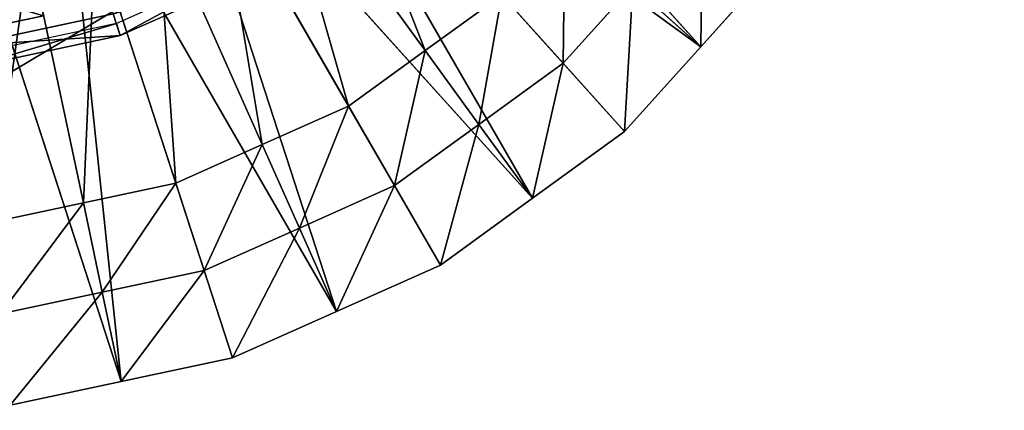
# Model space of a CAD drawing. Extents: x 0 to 31, y 0 to 21.2.
# Tile 237 of 256: x 15.9 to 19, y 8.8 to 10. Entities that reach past the tile are written whole.
import ezdxf

# ---------------------------------------------------------------- set-up
doc = ezdxf.new("R2010")
doc.units = 0
doc.header["$MEASUREMENT"] = 0
doc.layers.get('0').update_dxf_attribs({"color": 13, "linetype": 'CONTINUOUS'})
for name, color, linetype in [('CAST_IRON', 250, 'CONTINUOUS'), ('GALVANIZED_METAL', 252, 'CONTINUOUS'), ('STAINLESS_STEEL', 252, 'CONTINUOUS')]:
    doc.layers.add(name, color=color, linetype=linetype)

# ---------------------------------------------------------------- blocks, each defined once
blk = doc.blocks.new('NGM5058UC_TRADECAD_DXF')
at = {"layer": 'CAST_IRON', "color": 0}
for p, q in [((1.1296, -0.39955, 0.63795), (0.6865, -0.59685, 0.63795)), ((0.6986, -0.63395, 0.63795), (1.1491, -0.43335, 0.63795)), ((0.6986, -0.63395, 0.63795), (1.1491, -0.43335, 0.63795)), ((0.6766, -0.56625, 0.77265), (0.2087, -0.66575, 0.77265)), ((0.6766, -0.56625, 0.77265), (0.2087, -0.66575, 0.77265)), ((0.6986, -0.63395, 0.63795), (0.6766, -0.56625, 0.77265)), ((0.6986, -0.63395, 0.63795), (0.6766, -0.56625, 0.77265)), ((0.6865, -0.59685, 0.63795), (0.2121, -0.69765, 0.63795)), ((0.6865, -0.59685, 0.63795), (0.6986, -0.63395, 0.63795)), ((0.6865, -0.59685, 0.63795), (0.6986, -0.63395, 0.63795)), ((0.2162, -0.73645, 0.63795), (0.6986, -0.63395, 0.63795)), ((0.2162, -0.73645, 0.63795), (0.6986, -0.63395, 0.63795))]:
    blk.add_line(p, q, dxfattribs=at)
at = {"layer": 'STAINLESS_STEEL', "color": 0}
for p, q in [((1.3732, 0.59205, -0.35665), (2.5089, -0.66935, -0.33645)), ((1.3732, 0.59205, -0.35665), (2.5089, -0.66935, -0.33645)), ((2.2715, -0.93305, -0.33645), (1.1357, 0.32835, -0.35665)), ((1.1357, 0.32835, -0.35665), (1.9844, -1.14155, -0.33645)), ((1.1357, 0.32835, -0.35665), (1.9844, -1.14155, -0.33645)), ((2.5089, -0.66935, -0.33645), (1.1357, 0.32835, -0.35665)), ((2.2715, -0.93305, -0.33645), (1.1357, 0.32835, -0.35665)), ((2.5089, -0.66935, -0.33645), (1.1357, 0.32835, -0.35665)), ((1.6973, -1.35015, -0.33645), (0.8487, 0.11975, -0.35665)), ((0.8487, 0.11975, -0.35665), (1.3732, -1.49445, -0.33645)), ((0.8487, 0.11975, -0.35665), (1.3732, -1.49445, -0.33645)), ((1.9844, -1.14155, -0.33645), (0.8487, 0.11975, -0.35665)), ((1.6973, -1.35015, -0.33645), (0.8487, 0.11975, -0.35665)), ((1.9844, -1.14155, -0.33645), (0.8487, 0.11975, -0.35665)), ((1.049, -1.63885, -0.33645), (0.5245, -0.02455, -0.35665)), ((0.5245, -0.02455, -0.35665), (0.7019, -1.71255, -0.33645)), ((0.5245, -0.02455, -0.35665), (0.7019, -1.71255, -0.33645)), ((1.3732, -1.49445, -0.33645), (0.5245, -0.02455, -0.35665)), ((1.049, -1.63885, -0.33645), (0.5245, -0.02455, -0.35665)), ((1.3732, -1.49445, -0.33645), (0.5245, -0.02455, -0.35665)), ((1.6495, -0.68075, -0.04385), (1.1737, -0.02585, -0.04385)), ((1.6495, -0.68075, -0.04385), (1.1737, -0.02585, -0.04385)), ((0.7019, -1.71255, -0.33645), (0.1774, -0.09835, -0.35665)), ((0.7019, -1.71255, -0.33645), (0.1774, -0.09835, -0.35665)), ((1.4109, -0.85405, -0.04385), (1.0039, -0.14915, -0.04385)), ((1.4109, -0.85405, -0.04385), (1.0039, -0.14915, -0.04385)), ((1.1415, -0.97405, -0.04385), (0.8122, -0.23455, -0.04385)), ((1.1415, -0.97405, -0.04385), (0.8122, -0.23455, -0.04385)), ((0.872, -1.09405, -0.04385), (0.6205, -0.31995, -0.04385)), ((0.872, -1.09405, -0.04385), (0.6205, -0.31995, -0.04385)), ((0.5835, -1.15535, -0.04385), (0.4152, -0.36355, -0.04385)), ((0.5835, -1.15535, -0.04385), (0.4152, -0.36355, -0.04385)), ((2.7463, -0.40565, -0.33645), (2.5089, -0.66935, -0.33645)), ((2.7463, -0.40565, -0.33645), (2.5089, -0.66935, -0.33645)), ((2.2972, -0.47875, -0.19015), (2.0798, -0.72015, -0.19015)), ((2.2972, -0.47875, -0.19015), (2.0798, -0.72015, -0.19015)), ((2.5089, -0.66935, -0.33645), (2.2972, -0.47875, -0.19015)), ((2.5089, -0.66935, -0.33645), (2.2972, -0.47875, -0.19015)), ((1.6495, -0.68075, -0.04385), (1.8882, -0.50735, -0.04385)), ((1.6495, -0.68075, -0.04385), (1.8882, -0.50735, -0.04385)), ((2.0798, -0.72015, -0.19015), (1.8882, -0.50735, -0.04385)), ((2.0798, -0.72015, -0.19015), (1.8882, -0.50735, -0.04385)), ((0.4596, -0.57255, 0.07305), (0.2323, -0.62085, 0.07305)), ((0.4596, -0.57255, 0.07305), (0.2323, -0.62085, 0.07305)), ((2.5089, -0.66935, -0.33645), (2.2715, -0.93305, -0.33645)), ((2.5089, -0.66935, -0.33645), (2.2715, -0.93305, -0.33645)), ((1.4109, -0.85405, -0.04385), (1.6495, -0.68075, -0.04385)), ((1.4109, -0.85405, -0.04385), (1.6495, -0.68075, -0.04385)), ((1.817, -0.91115, -0.19015), (1.6495, -0.68075, -0.04385)), ((1.817, -0.91115, -0.19015), (1.6495, -0.68075, -0.04385)), ((2.0798, -0.72015, -0.19015), (1.817, -0.91115, -0.19015)), ((2.0798, -0.72015, -0.19015), (1.817, -0.91115, -0.19015)), ((2.2715, -0.93305, -0.33645), (2.0798, -0.72015, -0.19015)), ((2.2715, -0.93305, -0.33645), (2.0798, -0.72015, -0.19015)), ((1.1415, -0.97405, -0.04385), (1.4109, -0.85405, -0.04385)), ((1.1415, -0.97405, -0.04385), (1.4109, -0.85405, -0.04385)), ((1.5541, -1.10215, -0.19015), (1.4109, -0.85405, -0.04385)), ((1.5541, -1.10215, -0.19015), (1.4109, -0.85405, -0.04385)), ((1.817, -0.91115, -0.19015), (1.5541, -1.10215, -0.19015)), ((1.817, -0.91115, -0.19015), (1.5541, -1.10215, -0.19015)), ((1.9844, -1.14155, -0.33645), (1.817, -0.91115, -0.19015)), ((1.9844, -1.14155, -0.33645), (1.817, -0.91115, -0.19015)), ((2.2715, -0.93305, -0.33645), (1.9844, -1.14155, -0.33645)), ((2.2715, -0.93305, -0.33645), (1.9844, -1.14155, -0.33645)), ((0.872, -1.09405, -0.04385), (1.1415, -0.97405, -0.04385)), ((0.872, -1.09405, -0.04385), (1.1415, -0.97405, -0.04385)), ((1.2573, -1.23425, -0.19015), (1.1415, -0.97405, -0.04385)), ((1.2573, -1.23425, -0.19015), (1.1415, -0.97405, -0.04385)), ((0.5835, -1.15535, -0.04385), (0.872, -1.09405, -0.04385)), ((0.5835, -1.15535, -0.04385), (0.872, -1.09405, -0.04385)), ((0.9605, -1.36645, -0.19015), (0.872, -1.09405, -0.04385)), ((0.9605, -1.36645, -0.19015), (0.872, -1.09405, -0.04385)), ((1.5541, -1.10215, -0.19015), (1.2573, -1.23425, -0.19015)), ((1.5541, -1.10215, -0.19015), (1.2573, -1.23425, -0.19015)), ((1.6973, -1.35015, -0.33645), (1.5541, -1.10215, -0.19015)), ((1.6973, -1.35015, -0.33645), (1.5541, -1.10215, -0.19015)), ((0.295, -1.21665, -0.04385), (0.5835, -1.15535, -0.04385)), ((0.295, -1.21665, -0.04385), (0.5835, -1.15535, -0.04385)), ((0.6427, -1.43395, -0.19015), (0.5835, -1.15535, -0.04385)), ((0.6427, -1.43395, -0.19015), (0.5835, -1.15535, -0.04385)), ((1.9844, -1.14155, -0.33645), (1.6973, -1.35015, -0.33645)), ((1.9844, -1.14155, -0.33645), (1.6973, -1.35015, -0.33645)), ((1.2573, -1.23425, -0.19015), (0.9605, -1.36645, -0.19015)), ((1.2573, -1.23425, -0.19015), (0.9605, -1.36645, -0.19015)), ((1.3732, -1.49445, -0.33645), (1.2573, -1.23425, -0.19015)), ((1.3732, -1.49445, -0.33645), (1.2573, -1.23425, -0.19015)), ((1.6973, -1.35015, -0.33645), (1.3732, -1.49445, -0.33645)), ((1.6973, -1.35015, -0.33645), (1.3732, -1.49445, -0.33645)), ((0.9605, -1.36645, -0.19015), (0.6427, -1.43395, -0.19015)), ((0.9605, -1.36645, -0.19015), (0.6427, -1.43395, -0.19015)), ((1.049, -1.63885, -0.33645), (0.9605, -1.36645, -0.19015)), ((1.049, -1.63885, -0.33645), (0.9605, -1.36645, -0.19015)), ((0.6427, -1.43395, -0.19015), (0.3249, -1.50155, -0.19015)), ((0.6427, -1.43395, -0.19015), (0.3249, -1.50155, -0.19015)), ((0.7019, -1.71255, -0.33645), (0.6427, -1.43395, -0.19015)), ((0.7019, -1.71255, -0.33645), (0.6427, -1.43395, -0.19015)), ((1.3732, -1.49445, -0.33645), (1.049, -1.63885, -0.33645)), ((1.3732, -1.49445, -0.33645), (1.049, -1.63885, -0.33645)), ((1.049, -1.63885, -0.33645), (0.7019, -1.71255, -0.33645)), ((1.049, -1.63885, -0.33645), (0.7019, -1.71255, -0.33645)), ((0.7019, -1.71255, -0.33645), (0.3548, -1.78635, -0.33645)), ((0.7019, -1.71255, -0.33645), (0.3548, -1.78635, -0.33645))]:
    blk.add_line(p, q, dxfattribs=at)
at = {"layer": 'CAST_IRON', "color": 0}
mesh = blk.add_polyface(dxfattribs=at)
corners = [(6.1889, 2.72605, -0.18725), (-6.4222, -4.78625, -0.18725), (-6.4489, 2.72605, -0.18725), (6.1622, -4.78625, -0.18725)]
mesh.append_faces([[corners[k] for k in face] for face in [(0, 1, 2), (1, 0, 3)]], dxfattribs={"vtx0": -1, "color": 0})
mesh = blk.add_polyface(dxfattribs=at)
corners = [(0.6766, -0.56625, 0.77265), (0.2087, -0.66575, 0.77265), (-0.0304, 1.60975, 0.77265)]
mesh.append_faces([[corners[k] for k in face] for face in [(0, 1, 2)]], dxfattribs={"color": 0})
mesh = blk.add_polyface(dxfattribs=at)
corners = [(0.6766, -0.56625, 0.77265), (1.1491, -0.43335, 0.63795), (0.6986, -0.63395, 0.63795), (1.1136, -0.37175, 0.77265)]
mesh.append_faces([[corners[k] for k in face] for face in [(0, 1, 2), (1, 0, 3)]], dxfattribs={"vtx0": -1, "color": 0})
mesh = blk.add_polyface(dxfattribs=at)
corners = [(0.6986, -0.63395, 0.63795), (1.1296, -0.39955, 0.63795), (0.6865, -0.59685, 0.63795), (1.1491, -0.43335, 0.63795)]
mesh.append_faces([[corners[k] for k in face] for face in [(0, 1, 2), (1, 0, 3)]], dxfattribs={"vtx0": -1, "color": 0})
mesh = blk.add_polyface(dxfattribs=at)
corners = [(0.2087, -0.66575, 0.77265), (0.6986, -0.63395, 0.63795), (0.2162, -0.73645, 0.63795), (0.6766, -0.56625, 0.77265)]
mesh.append_faces([[corners[k] for k in face] for face in [(0, 1, 2), (1, 0, 3)]], dxfattribs={"vtx0": -1, "color": 0})
mesh = blk.add_polyface(dxfattribs=at)
corners = [(0.2162, -0.73645, 0.63795), (0.6865, -0.59685, 0.63795), (0.2121, -0.69765, 0.63795), (0.6986, -0.63395, 0.63795)]
mesh.append_faces([[corners[k] for k in face] for face in [(0, 1, 2), (1, 0, 3)]], dxfattribs={"vtx0": -1, "color": 0})
at = {"layer": 'GALVANIZED_METAL', "color": 0}
mesh = blk.add_polyface(dxfattribs=at)
corners = [(-14.2165, -9.41305, -1.89865), (14.216, 9.40775, -1.89865), (-14.3866, -9.24295, -1.89865), (14.386, 9.23775, -1.89865)]
mesh.append_faces([[corners[k] for k in face] for face in [(0, 1, 2), (1, 0, 3)]], dxfattribs={"vtx0": -1, "color": 0})
mesh = blk.add_polyface(dxfattribs=at)
corners = [(14.216, 9.40775, -1.89865), (-14.2165, 9.40775, -1.89865), (-14.3866, -9.24295, -1.89865)]
mesh.append_faces([[corners[k] for k in face] for face in [(0, 1, 2)]], dxfattribs={"color": 0})
mesh = blk.add_polyface(dxfattribs=at)
corners = [(14.386, 9.23775, -1.89865), (-14.2165, -9.41305, -1.89865), (14.2159, -9.41295, -1.89865)]
mesh.append_faces([[corners[k] for k in face] for face in [(0, 1, 2)]], dxfattribs={"color": 0})
at = {"layer": 'STAINLESS_STEEL', "color": 0}
mesh = blk.add_polyface(dxfattribs=at)
corners = [(2.5089, -0.66935, -0.33645), (1.3732, 0.59205, -0.35665), (1.1357, 0.32835, -0.35665)]
mesh.append_faces([[corners[k] for k in face] for face in [(0, 1, 2)]], dxfattribs={"color": 0})
mesh = blk.add_polyface(dxfattribs=at)
corners = [(2.7463, -0.40565, -0.33645), (1.3732, 0.59205, -0.35665), (2.5089, -0.66935, -0.33645)]
mesh.append_faces([[corners[k] for k in face] for face in [(0, 1, 2)]], dxfattribs={"color": 0})
mesh = blk.add_polyface(dxfattribs=at)
corners = [(1.9844, -1.14155, -0.33645), (1.1357, 0.32835, -0.35665), (0.8487, 0.11975, -0.35665)]
mesh.append_faces([[corners[k] for k in face] for face in [(0, 1, 2)]], dxfattribs={"color": 0})
mesh = blk.add_polyface(dxfattribs=at)
corners = [(2.2715, -0.93305, -0.33645), (1.1357, 0.32835, -0.35665), (1.9844, -1.14155, -0.33645)]
mesh.append_faces([[corners[k] for k in face] for face in [(0, 1, 2)]], dxfattribs={"color": 0})
mesh = blk.add_polyface(dxfattribs=at)
corners = [(2.5089, -0.66935, -0.33645), (1.1357, 0.32835, -0.35665), (2.2715, -0.93305, -0.33645)]
mesh.append_faces([[corners[k] for k in face] for face in [(0, 1, 2)]], dxfattribs={"color": 0})
mesh = blk.add_polyface(dxfattribs=at)
corners = [(1.3732, -1.49445, -0.33645), (0.8487, 0.11975, -0.35665), (0.5245, -0.02455, -0.35665)]
mesh.append_faces([[corners[k] for k in face] for face in [(0, 1, 2)]], dxfattribs={"color": 0})
mesh = blk.add_polyface(dxfattribs=at)
corners = [(1.6973, -1.35015, -0.33645), (0.8487, 0.11975, -0.35665), (1.3732, -1.49445, -0.33645)]
mesh.append_faces([[corners[k] for k in face] for face in [(0, 1, 2)]], dxfattribs={"color": 0})
mesh = blk.add_polyface(dxfattribs=at)
corners = [(1.9844, -1.14155, -0.33645), (0.8487, 0.11975, -0.35665), (1.6973, -1.35015, -0.33645)]
mesh.append_faces([[corners[k] for k in face] for face in [(0, 1, 2)]], dxfattribs={"color": 0})
mesh = blk.add_polyface(dxfattribs=at)
corners = [(1.3435, 0.09755, -0.04385), (1.6495, -0.68075, -0.04385), (1.1737, -0.02585, -0.04385), (1.8882, -0.50735, -0.04385)]
mesh.append_faces([[corners[k] for k in face] for face in [(0, 1, 2), (1, 0, 3)]], dxfattribs={"vtx0": -1, "color": 0})
mesh = blk.add_polyface(dxfattribs=at)
corners = [(0.7019, -1.71255, -0.33645), (0.5245, -0.02455, -0.35665), (0.1774, -0.09835, -0.35665)]
mesh.append_faces([[corners[k] for k in face] for face in [(0, 1, 2)]], dxfattribs={"color": 0})
mesh = blk.add_polyface(dxfattribs=at)
corners = [(1.049, -1.63885, -0.33645), (0.5245, -0.02455, -0.35665), (0.7019, -1.71255, -0.33645)]
mesh.append_faces([[corners[k] for k in face] for face in [(0, 1, 2)]], dxfattribs={"color": 0})
mesh = blk.add_polyface(dxfattribs=at)
corners = [(1.3732, -1.49445, -0.33645), (0.5245, -0.02455, -0.35665), (1.049, -1.63885, -0.33645)]
mesh.append_faces([[corners[k] for k in face] for face in [(0, 1, 2)]], dxfattribs={"color": 0})
mesh = blk.add_polyface(dxfattribs=at)
corners = [(1.1737, -0.02585, -0.04385), (1.4109, -0.85405, -0.04385), (1.0039, -0.14915, -0.04385), (1.6495, -0.68075, -0.04385)]
mesh.append_faces([[corners[k] for k in face] for face in [(0, 1, 2), (1, 0, 3)]], dxfattribs={"vtx0": -1, "color": 0})
mesh = blk.add_polyface(dxfattribs=at)
corners = [(0.7019, -1.71255, -0.33645), (0.1774, -0.09835, -0.35665), (0.3548, -1.78635, -0.33645)]
mesh.append_faces([[corners[k] for k in face] for face in [(0, 1, 2)]], dxfattribs={"color": 0})
mesh = blk.add_polyface(dxfattribs=at)
corners = [(1.0039, -0.14915, -0.04385), (1.1415, -0.97405, -0.04385), (0.8122, -0.23455, -0.04385), (1.4109, -0.85405, -0.04385)]
mesh.append_faces([[corners[k] for k in face] for face in [(0, 1, 2), (1, 0, 3)]], dxfattribs={"vtx0": -1, "color": 0})
mesh = blk.add_polyface(dxfattribs=at)
corners = [(0.8122, -0.23455, -0.04385), (0.872, -1.09405, -0.04385), (0.6205, -0.31995, -0.04385), (1.1415, -0.97405, -0.04385)]
mesh.append_faces([[corners[k] for k in face] for face in [(0, 1, 2), (1, 0, 3)]], dxfattribs={"vtx0": -1, "color": 0})
mesh = blk.add_polyface(dxfattribs=at)
corners = [(2.5146, -0.23725, -0.19015), (2.5089, -0.66935, -0.33645), (2.2972, -0.47875, -0.19015), (2.7463, -0.40565, -0.33645)]
mesh.append_faces([[corners[k] for k in face] for face in [(0, 1, 2), (1, 0, 3)]], dxfattribs={"vtx0": -1, "color": 0})
mesh = blk.add_polyface(dxfattribs=at)
corners = [(2.0855, -0.28815, -0.04385), (2.0798, -0.72015, -0.19015), (1.8882, -0.50735, -0.04385), (2.2972, -0.47875, -0.19015)]
mesh.append_faces([[corners[k] for k in face] for face in [(0, 1, 2), (1, 0, 3)]], dxfattribs={"vtx0": -1, "color": 0})
mesh = blk.add_polyface(dxfattribs=at)
corners = [(0.6205, -0.31995, -0.04385), (0.5835, -1.15535, -0.04385), (0.4152, -0.36355, -0.04385), (0.872, -1.09405, -0.04385)]
mesh.append_faces([[corners[k] for k in face] for face in [(0, 1, 2), (1, 0, 3)]], dxfattribs={"vtx0": -1, "color": 0})
mesh = blk.add_polyface(dxfattribs=at)
corners = [(0.4152, -0.36355, -0.04385), (0.295, -1.21665, -0.04385), (0.2099, -0.40715, -0.04385), (0.5835, -1.15535, -0.04385)]
mesh.append_faces([[corners[k] for k in face] for face in [(0, 1, 2), (1, 0, 3)]], dxfattribs={"vtx0": -1, "color": 0})
mesh = blk.add_polyface(dxfattribs=at)
corners = [(0.2323, -0.62085, 0.07305), (0.4152, -0.36355, 0.07305), (0.2099, -0.40715, 0.07305), (0.4596, -0.57255, 0.07305)]
mesh.append_faces([[corners[k] for k in face] for face in [(0, 1, 2), (1, 0, 3)]], dxfattribs={"vtx0": -1, "color": 0})
mesh = blk.add_polyface(dxfattribs=at)
corners = [(0.2198, -0.50145, 0.64315), (0.4596, -0.57255, 0.07305), (0.2323, -0.62085, 0.07305), (0.4348, -0.45575, 0.64315)]
mesh.append_faces([[corners[k] for k in face] for face in [(0, 1, 2), (1, 0, 3)]], dxfattribs={"vtx0": -1, "color": 0})
mesh = blk.add_polyface(dxfattribs=at)
corners = [(2.2972, -0.47875, -0.19015), (2.2715, -0.93305, -0.33645), (2.0798, -0.72015, -0.19015), (2.5089, -0.66935, -0.33645)]
mesh.append_faces([[corners[k] for k in face] for face in [(0, 1, 2), (1, 0, 3)]], dxfattribs={"vtx0": -1, "color": 0})
mesh = blk.add_polyface(dxfattribs=at)
corners = [(1.8882, -0.50735, -0.04385), (1.817, -0.91115, -0.19015), (1.6495, -0.68075, -0.04385), (2.0798, -0.72015, -0.19015)]
mesh.append_faces([[corners[k] for k in face] for face in [(0, 1, 2), (1, 0, 3)]], dxfattribs={"vtx0": -1, "color": 0})
mesh = blk.add_polyface(dxfattribs=at)
corners = [(1.6495, -0.68075, -0.04385), (1.5541, -1.10215, -0.19015), (1.4109, -0.85405, -0.04385), (1.817, -0.91115, -0.19015)]
mesh.append_faces([[corners[k] for k in face] for face in [(0, 1, 2), (1, 0, 3)]], dxfattribs={"vtx0": -1, "color": 0})
mesh = blk.add_polyface(dxfattribs=at)
corners = [(2.0798, -0.72015, -0.19015), (1.9844, -1.14155, -0.33645), (1.817, -0.91115, -0.19015), (2.2715, -0.93305, -0.33645)]
mesh.append_faces([[corners[k] for k in face] for face in [(0, 1, 2), (1, 0, 3)]], dxfattribs={"vtx0": -1, "color": 0})
mesh = blk.add_polyface(dxfattribs=at)
corners = [(1.4109, -0.85405, -0.04385), (1.2573, -1.23425, -0.19015), (1.1415, -0.97405, -0.04385), (1.5541, -1.10215, -0.19015)]
mesh.append_faces([[corners[k] for k in face] for face in [(0, 1, 2), (1, 0, 3)]], dxfattribs={"vtx0": -1, "color": 0})
mesh = blk.add_polyface(dxfattribs=at)
corners = [(1.817, -0.91115, -0.19015), (1.6973, -1.35015, -0.33645), (1.5541, -1.10215, -0.19015), (1.9844, -1.14155, -0.33645)]
mesh.append_faces([[corners[k] for k in face] for face in [(0, 1, 2), (1, 0, 3)]], dxfattribs={"vtx0": -1, "color": 0})
mesh = blk.add_polyface(dxfattribs=at)
corners = [(1.1415, -0.97405, -0.04385), (0.9605, -1.36645, -0.19015), (0.872, -1.09405, -0.04385), (1.2573, -1.23425, -0.19015)]
mesh.append_faces([[corners[k] for k in face] for face in [(0, 1, 2), (1, 0, 3)]], dxfattribs={"vtx0": -1, "color": 0})
mesh = blk.add_polyface(dxfattribs=at)
corners = [(0.872, -1.09405, -0.04385), (0.6427, -1.43395, -0.19015), (0.5835, -1.15535, -0.04385), (0.9605, -1.36645, -0.19015)]
mesh.append_faces([[corners[k] for k in face] for face in [(0, 1, 2), (1, 0, 3)]], dxfattribs={"vtx0": -1, "color": 0})
mesh = blk.add_polyface(dxfattribs=at)
corners = [(1.5541, -1.10215, -0.19015), (1.3732, -1.49445, -0.33645), (1.2573, -1.23425, -0.19015), (1.6973, -1.35015, -0.33645)]
mesh.append_faces([[corners[k] for k in face] for face in [(0, 1, 2), (1, 0, 3)]], dxfattribs={"vtx0": -1, "color": 0})
mesh = blk.add_polyface(dxfattribs=at)
corners = [(0.5835, -1.15535, -0.04385), (0.3249, -1.50155, -0.19015), (0.295, -1.21665, -0.04385), (0.6427, -1.43395, -0.19015)]
mesh.append_faces([[corners[k] for k in face] for face in [(0, 1, 2), (1, 0, 3)]], dxfattribs={"vtx0": -1, "color": 0})
mesh = blk.add_polyface(dxfattribs=at)
corners = [(1.2573, -1.23425, -0.19015), (1.049, -1.63885, -0.33645), (0.9605, -1.36645, -0.19015), (1.3732, -1.49445, -0.33645)]
mesh.append_faces([[corners[k] for k in face] for face in [(0, 1, 2), (1, 0, 3)]], dxfattribs={"vtx0": -1, "color": 0})
mesh = blk.add_polyface(dxfattribs=at)
corners = [(0.9605, -1.36645, -0.19015), (0.7019, -1.71255, -0.33645), (0.6427, -1.43395, -0.19015), (1.049, -1.63885, -0.33645)]
mesh.append_faces([[corners[k] for k in face] for face in [(0, 1, 2), (1, 0, 3)]], dxfattribs={"vtx0": -1, "color": 0})
mesh = blk.add_polyface(dxfattribs=at)
corners = [(0.6427, -1.43395, -0.19015), (0.3548, -1.78635, -0.33645), (0.3249, -1.50155, -0.19015), (0.7019, -1.71255, -0.33645)]
mesh.append_faces([[corners[k] for k in face] for face in [(0, 1, 2), (1, 0, 3)]], dxfattribs={"vtx0": -1, "color": 0})
blk = doc.blocks.new('NGM5058UC_TRADECAD_DWG')
at = {"color": 0}
blk.add_blockref('NGM5058UC_TRADECAD_DXF', (15.5194, 10.62185, 1.89865), dxfattribs=at)

msp = doc.modelspace()

# ---------------------------------------------------------------- block references
at = {"color": 0}
msp.add_blockref('NGM5058UC_TRADECAD_DWG', (0, 0), dxfattribs=at)

doc.saveas('drawing.dxf')
